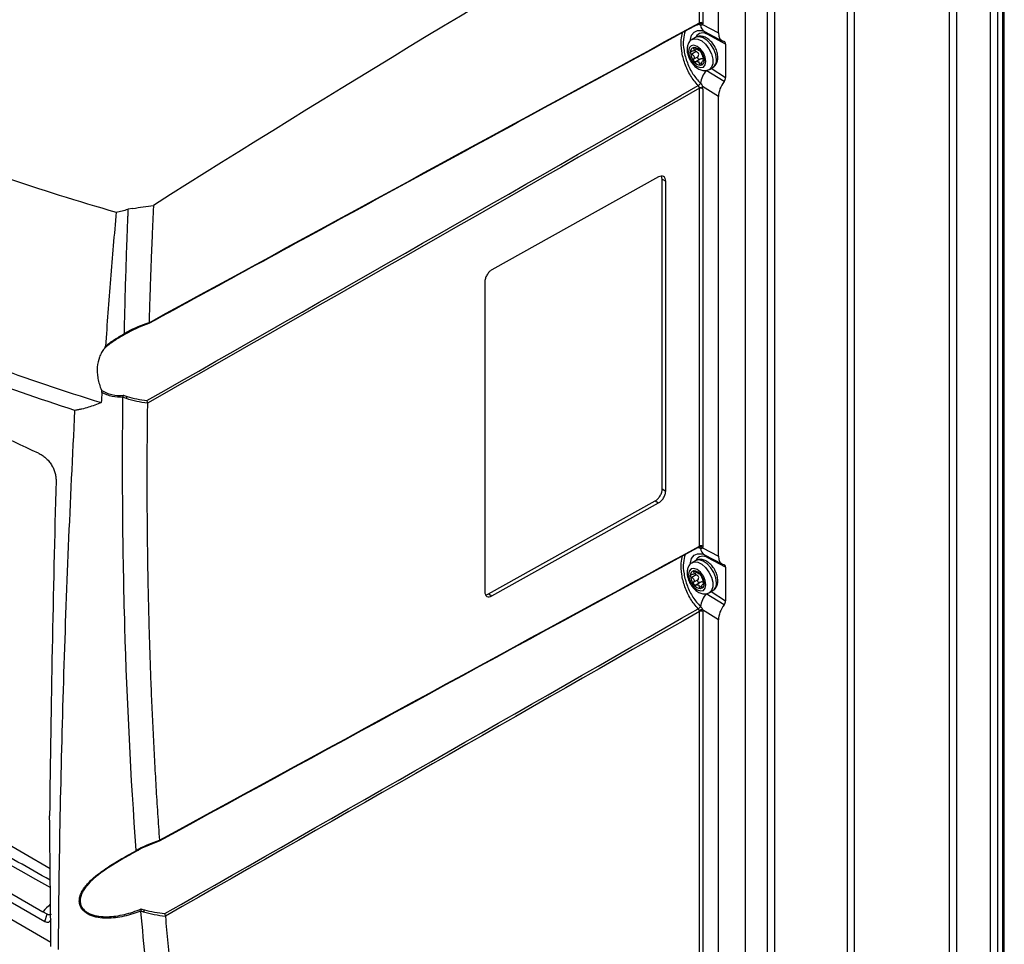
# Model space of a CAD drawing. Header units: millimetres. Extents: x 15231 to 16570, y 10019 to 11489.
# Tile 205 of 206: x 16370 to 16570, y 11143 to 11330. Entities that reach past the tile are written whole.
import ezdxf

# ---------------------------------------------------------------- set-up
doc = ezdxf.new("R2010")
doc.units = ezdxf.units.MM

msp = doc.modelspace()

# ---------------------------------------------------------------- linework, layer by layer
at = {"color": 7, "linetype": 'Continuous', "lineweight": 25}
for p, q in [((16558.96, 11100.5), (16558.96, 11394.45)), ((16560.37, 11394.45), (16560.37, 11100.5)), ((16567.3, 11096.5), (16567.3, 11390.45)), ((16568.72, 11390.45), (16568.72, 11096.5)), ((16569.78, 11097.11), (16569.78, 11391.06)), ((16570.07, 11097.52), (16570.07, 11391.47)), ((16538.23, 11088.32), (16538.23, 11382.28)), ((16539.64, 11383.3), (16539.64, 11089.35)), ((16522.01, 11073.62), (16522.01, 11367.57)), ((16523.42, 11368.59), (16523.42, 11074.64)), ((16517.48, 11364.96), (16517.48, 11070.93)), ((16512.09, 11327.53), (16512.09, 11361.84)), ((16508.2, 11329.55), (16508.2, 11359.59)), ((16508.9, 11360), (16508.9, 11329.54)), ((16507.7, 11329.11), (16508.1, 11329.32)), ((16508.42, 11329.12), (16507.89, 11329.21)), ((16508.19, 11329.34), (16508.19, 11329.34)), ((16508.19, 11329.34), (16508.2, 11329.34)), ((16508.84, 11329.25), (16512.09, 11327.53)), ((16509.23, 11327.82), (16512.86, 11325.89)), ((16507.43, 11326.61), (16506.72, 11326.2)), ((16513.53, 11325.27), (16509.91, 11327.19)), ((16507.57, 11323.74), (16506.65, 11323.21)), ((16506.97, 11323.87), (16507.63, 11324.25)), ((16507.3, 11324.49), (16507.02, 11324.34)), ((16513.53, 11325.27), (16513.53, 11318.5)), ((16507.02, 11322.23), (16507.94, 11322.77)), ((16508.39, 11322.21), (16507.47, 11321.68)), ((16509.16, 11322.01), (16508.89, 11321.85)), ((16509, 11322.51), (16508.9, 11322.25)), ((16509.04, 11321.82), (16509.15, 11321.89)), ((16508.22, 11321.25), (16508.71, 11321.53)), ((16513.21, 11317.65), (16509.57, 11319.92)), ((16510.22, 11320.14), (16510.93, 11320.55)), ((16510.58, 11320.35), (16513.53, 11318.5)), ((16508.2, 11223.4), (16508.2, 11316.31)), ((16512.09, 11314.65), (16508.84, 11316.67)), ((16508.9, 11316.12), (16508.9, 11223.39)), ((16512.09, 11221.38), (16512.09, 11314.65)), ((16499.92, 11298.31), (16466.1, 11279.46)), ((16500.65, 11297.89), (16500.52, 11298.47)), ((16500.65, 11235.01), (16500.65, 11297.89)), ((16500.65, 11297.89), (16501.36, 11297.48)), ((16501.36, 11234.6), (16501.36, 11297.48)), ((16393.26, 11291.93), (16392.26, 11291.78)), ((16464.66, 11277.02), (16464.66, 11214.15)), ((16392.36, 11266.78), (16392.08, 11266.63)), ((16500.65, 11235.01), (16501.36, 11234.6)), ((16465.4, 11213.73), (16499.21, 11232.58)), ((16466.1, 11213.32), (16499.92, 11232.17)), ((16499.21, 11232.58), (16499.92, 11232.17)), ((16376.48, 11157.95), (16250.47, 11230.69)), ((16241.92, 11224.34), (16375.41, 11147.27)), ((16243.69, 11225.03), (16375, 11149.23)), ((16508.42, 11222.97), (16507.95, 11223.05)), ((16508.19, 11223.19), (16508.19, 11223.19)), ((16508.84, 11223.1), (16512.09, 11221.38)), ((16240.68, 11221.54), (16376.63, 11143.06)), ((16507.43, 11220.46), (16506.72, 11220.05)), ((16509.23, 11221.67), (16512.86, 11219.74)), ((16513.53, 11219.12), (16509.91, 11221.04)), ((16506.97, 11217.72), (16507.63, 11218.1)), ((16507.3, 11218.34), (16507.02, 11218.19)), ((16513.53, 11219.12), (16513.53, 11212.35)), ((16507.57, 11217.59), (16506.65, 11217.06)), ((16507.02, 11216.08), (16507.94, 11216.62)), ((16508.39, 11216.06), (16507.47, 11215.53)), ((16509.16, 11215.86), (16508.89, 11215.7)), ((16509, 11216.36), (16508.9, 11216.1)), ((16509.04, 11215.67), (16509.15, 11215.74)), ((16465.4, 11213.73), (16466.1, 11213.32)), ((16508.22, 11215.1), (16508.71, 11215.38)), ((16513.21, 11211.5), (16509.57, 11213.76)), ((16510.22, 11213.99), (16510.93, 11214.4)), ((16510.58, 11214.2), (16513.53, 11212.35)), ((16508.2, 11117.25), (16508.2, 11210.16)), ((16512.09, 11208.5), (16508.84, 11210.52)), ((16508.9, 11210.16), (16508.9, 11117.44)), ((16512.09, 11115.23), (16512.09, 11208.5)), ((16375.85, 11148.74), (16375, 11149.23)), ((16375.41, 11147.27), (16375.85, 11148.74))]:
    msp.add_line(p, q, dxfattribs=at)
at = {"color": 7, "linetype": 'Continuous', "lineweight": 25, "flags": 128}
for points in [[(16506.35, 11325.88), (16506.37, 11326.19), (16506.63, 11327.08), (16507.12, 11327.72), (16507.82, 11328.04), (16508.65, 11328.04), (16508.78, 11328.01)], [(16506.72, 11326.2), (16507.12, 11326.35), (16507.86, 11326.29), (16508.68, 11325.9), (16509.47, 11325.22), (16510.15, 11324.31), (16510.65, 11323.28), (16510.91, 11322.23), (16510.91, 11321.29), (16510.65, 11320.56), (16510.23, 11320.14)], [(16511.65, 11322.15), (16511.52, 11323.16), (16511.13, 11324.21), (16510.53, 11325.19), (16509.79, 11326), (16508.97, 11326.55), (16508.18, 11326.77), (16507.5, 11326.65), (16507.43, 11326.61)], [(16506, 11323.79), (16506.13, 11322.93), (16506.51, 11322.04), (16507.09, 11321.27), (16507.76, 11320.72), (16508.44, 11320.49), (16509.01, 11320.6), (16509.4, 11321.04), (16509.53, 11321.74), (16509.4, 11322.6), (16509.01, 11323.49), (16508.44, 11324.26), (16507.76, 11324.81), (16507.09, 11325.04), (16506.51, 11324.93), (16506.13, 11324.49), (16506, 11323.79)], [(16506.35, 11219.73), (16506.37, 11220.04), (16506.63, 11220.93), (16507.12, 11221.57), (16507.82, 11221.89), (16508.65, 11221.88), (16508.78, 11221.86)], [(16506.72, 11220.05), (16507.12, 11220.2), (16507.86, 11220.14), (16508.68, 11219.75), (16509.47, 11219.07), (16510.15, 11218.16), (16510.65, 11217.13), (16510.91, 11216.08), (16510.91, 11215.14), (16510.65, 11214.41), (16510.23, 11213.99)], [(16511.65, 11216), (16511.52, 11217.01), (16511.13, 11218.06), (16510.53, 11219.04), (16509.79, 11219.85), (16508.97, 11220.4), (16508.18, 11220.62), (16507.5, 11220.5), (16507.43, 11220.46)], [(16506, 11217.64), (16506.13, 11216.78), (16506.51, 11215.89), (16507.09, 11215.12), (16507.76, 11214.57), (16508.44, 11214.34), (16509.01, 11214.45), (16509.4, 11214.89), (16509.53, 11215.59), (16509.4, 11216.45), (16509.01, 11217.34), (16508.44, 11218.11), (16507.76, 11218.66), (16507.09, 11218.89), (16506.51, 11218.78), (16506.13, 11218.34), (16506, 11217.64)], [(16394.61, 11161.87), (16394.6, 11161.87), (16394.59, 11161.87), (16394.58, 11161.88), (16394.56, 11161.9), (16394.54, 11161.92), (16394.52, 11161.94), (16394.49, 11161.97), (16394.47, 11162.01)]]:
    msp.add_lwpolyline(points, dxfattribs=at)
at = {"color": 7, "linetype": 'Continuous', "lineweight": 25}
for centre, radius, start, end in [((16508.54, 11328.86), 0.77, 62.6565, 116.7662), ((16508.4, 11328.87), 0.582, 41.0898, 113.3961), ((16508.09, 11329.01), 0.347, 17.1818, 71.2248), ((16508.1, 11329.01), 0.345, 17.0622, 73.342), ((16510.06, 11329.23), 1.64, 184.1271, 239.4092), ((16508.91, 11325.9), 1.63, 52.1794, 150.8392), ((16509.23, 11327.18), 0.685, 0.3893, 27.5796), ((16507.22, 11323.71), 0.869, 100.5468, 189.2519), ((16506.96, 11322.77), 1.8, 33.4349, 86.5705), ((16507.27, 11322.87), 1.36, 55.9745, 64.0309), ((16508.29, 11324.64), 0.703, 232.2226, 247.7828), ((16506.13, 11321.82), 3.03, 2.6393, 39.7721), ((16509.4, 11323.71), 3.03, 182.6393, 219.7721), ((16508.57, 11322.76), 1.8, 213.4349, 266.5705), ((16508.62, 11322.87), 1.36, 235.9745, 244.0309), ((16507.59, 11321.09), 0.703, 52.2226, 67.7828), ((16508.3, 11321.82), 0.869, 280.5468, 9.2519), ((16509.98, 11321.94), 1.68, 304.1656, 7.1466), ((16514.06, 11316.37), 5.72, 141.6976, 170.2914), ((16507.39, 11316.26), 0.806, 3.5662, 46.1197), ((16507.43, 11317.83), 1.11, 299.3117, 333.461), ((16507.43, 11317.83), 1.11, 299.3207, 333.4958), ((16392.51, 11267.07), 0.322, 202.1507, 242.3616), ((16390.89, 11253.95), 1.21, 330.2196, 352.0795), ((16508.4, 11222.72), 0.582, 41.0898, 113.3961), ((16508.54, 11222.71), 0.77, 62.6565, 116.7662), ((16508.1, 11222.87), 0.341, 16.7037, 73.1559), ((16508.1, 11222.87), 0.34, 16.6466, 73.8216), ((16510.06, 11223.08), 1.64, 184.1272, 239.4092), ((16508.91, 11219.75), 1.63, 52.1545, 153.6108), ((16509.23, 11221.03), 0.685, 0.3893, 27.5796), ((16507.22, 11217.56), 0.869, 100.5468, 189.2519), ((16506.96, 11216.61), 1.8, 33.4349, 86.5705), ((16507.27, 11216.72), 1.36, 55.9745, 64.0309), ((16508.29, 11218.49), 0.703, 232.2226, 247.7828), ((16509.4, 11217.56), 3.03, 182.6393, 219.7721), ((16506.13, 11215.67), 3.03, 2.6393, 39.7721), ((16508.3, 11215.67), 0.869, 280.5468, 9.2519), ((16509.98, 11215.79), 1.68, 304.1656, 7.1466), ((16508.57, 11216.61), 1.8, 213.4349, 266.5705), ((16508.62, 11216.72), 1.36, 235.9745, 244.0309), ((16507.59, 11214.94), 0.703, 52.2226, 67.7828), ((16514.06, 11210.22), 5.72, 141.6976, 170.2914), ((16507.43, 11211.68), 1.11, 299.3117, 333.461), ((16507.43, 11211.68), 1.11, 299.3192, 333.4898), ((16508.85, 11209.13), 1.39, 90.4505, 119.2849), ((16508.54, 11209.48), 0.77, 62.6565, 116.7662), ((16394.42, 11149.74), 1.16, 330.2455, 354.2714)]:
    msp.add_arc(centre, radius, start, end, dxfattribs=at)
for centre, major_axis, ratio, start_param, end_param in [((16554.19, 8651.78), (1718.51, 2873.84), 0.587369, 0.813447, 0.859472), ((16514.6, 11328.93), (1.8, 3.01), 0.586957, 2.364632, 3.346397), ((16512.81, 11324.87), (0.513, 0.859), 0.586957, 5.506225, 6.48799), ((16514.6, 11316.05), (1.79, 3.01), 0.587798, 1.382175, 2.36394), ((16512.81, 11318.1), (0.513, 0.859), 0.587798, 4.523767, 5.505533), ((16514.6, 11222.78), (1.8, 3.01), 0.586957, 2.364632, 3.346397), ((16512.81, 11218.72), (0.513, 0.859), 0.586957, 5.506225, 6.48799), ((16512.81, 11211.95), (0.513, 0.859), 0.587798, 4.523767, 5.505533), ((16514.6, 11209.9), (1.79, 3.01), 0.587798, 1.382175, 2.36394), ((16374.86, 11150.53), (-1.31, 3.38), 0.405797, 2.67483, 3.627487)]:
    msp.add_ellipse(centre, major_axis=major_axis, ratio=ratio, start_param=start_param, end_param=end_param, dxfattribs=at)
for points, knots in [([(16244.06, 11375.34), (16248.14, 11370.72), (16252.49, 11366.22), (16261.77, 11357.44), (16266.69, 11353.17), (16273.2, 11347.97), (16274.52, 11346.94), (16277.18, 11344.91), (16278.53, 11343.9), (16282.61, 11340.9), (16285.39, 11338.94), (16293.9, 11333.17), (16299.8, 11329.49), (16312.04, 11322.42), (16318.38, 11319.04), (16331.53, 11312.59), (16338.32, 11309.52), (16348.86, 11305.15), (16352.43, 11303.73), (16359.68, 11300.98), (16363.35, 11299.65), (16374.49, 11295.79), (16382.08, 11293.39), (16389.84, 11291.18)], [0, 0, 0, 0, 0.125, 0.125, 0.25, 0.25, 0.28125, 0.28125, 0.3125, 0.3125, 0.375, 0.375, 0.5, 0.5, 0.625, 0.625, 0.75, 0.75, 0.8125, 0.8125, 0.875, 0.875, 1, 1, 1, 1]), ([(16242.01, 11336.15), (16246.12, 11331.73), (16250.51, 11327.41), (16259.8, 11318.98), (16264.71, 11314.86), (16272.48, 11308.83), (16275.13, 11306.85), (16280.56, 11302.94), (16283.34, 11301.02), (16291.83, 11295.34), (16297.73, 11291.68), (16306.93, 11286.38), (16310.05, 11284.64), (16314.82, 11282.08), (16316.43, 11281.24), (16319.66, 11279.57), (16321.28, 11278.74), (16329.48, 11274.66), (16336.21, 11271.55), (16350.05, 11265.61), (16357.15, 11262.79), (16371.72, 11257.44), (16379.19, 11254.91), (16386.84, 11252.54)], [0, 0, 0, 0, 0.125, 0.125, 0.25, 0.25, 0.3125, 0.3125, 0.375, 0.375, 0.5, 0.5, 0.5625, 0.5625, 0.59375, 0.59375, 0.625, 0.625, 0.75, 0.75, 0.875, 0.875, 1, 1, 1, 1]), ([(16381.51, 11250.94), (16374.18, 11253.3), (16367.01, 11255.79), (16352.99, 11261.06), (16346.14, 11263.83), (16337.79, 11267.47), (16336.13, 11268.21), (16332.82, 11269.7), (16331.18, 11270.46), (16326.3, 11272.74), (16323.09, 11274.3), (16313.63, 11279.05), (16307.52, 11282.34), (16298.65, 11287.46), (16295.74, 11289.2), (16290.03, 11292.73), (16287.23, 11294.53), (16278.99, 11300), (16273.73, 11303.74), (16263.67, 11311.44), (16258.88, 11315.39), (16253.17, 11320.45), (16252.05, 11321.47), (16249.83, 11323.51), (16248.73, 11324.54), (16245.5, 11327.64), (16243.41, 11329.73), (16241.39, 11331.83)], [0, 0, 0, 0, 0.125, 0.125, 0.25, 0.25, 0.28125, 0.28125, 0.3125, 0.3125, 0.375, 0.375, 0.5, 0.5, 0.5625, 0.5625, 0.625, 0.625, 0.75, 0.75, 0.875, 0.875, 0.90625, 0.90625, 0.9375, 0.9375, 1, 1, 1, 1]), ([(16507.69, 11329.16), (16493.04, 11321.19), (16469.76, 11308.53), (16432.68, 11288.32), (16410.25, 11276.09), (16396.46, 11268.56)], [0, 0, 0, 0, 0.395078, 0.628058, 1, 1, 1, 1]), ([(16507.97, 11316.86), (16507.42, 11317.5), (16506.32, 11318.79), (16505.17, 11321.3), (16504.55, 11323.86), (16504.39, 11326.11), (16504.67, 11327.13), (16504.8, 11327.58)], [0, 0, 0, 0, 0.2070209, 0.4142238, 0.6238341, 0.8328714, 1, 1, 1, 1]), ([(16505.33, 11327.87), (16505.17, 11327.36), (16504.84, 11326.29), (16505, 11323.97), (16505.67, 11321.49), (16506.82, 11319.11), (16507.89, 11317.92), (16508.42, 11317.33)], [0, 0, 0, 0, 0.195426, 0.401133, 0.605442, 0.804276, 1, 1, 1, 1]), ([(16508.1, 11329.32), (16508.1, 11329.32), (16508.13, 11329.33), (16508.15, 11329.37), (16508.17, 11329.4)], [0, 0, 0, 0, 0.127667, 1, 1, 1, 1]), ([(16508.1, 11329.32), (16508.12, 11329.33), (16508.16, 11329.35), (16508.21, 11329.34), (16508.2, 11329.34), (16508.2, 11329.34)], [0, 0, 0, 0, 0.452323, 0.992926, 1, 1, 1, 1]), ([(16508.78, 11328), (16508.83, 11327.99), (16508.93, 11327.97), (16509.14, 11327.87), (16509.23, 11327.82)], [0, 0, 0, 0, 0.574869, 1, 1, 1, 1]), ([(16506.72, 11326.18), (16506.69, 11326.17), (16506.42, 11326.07), (16506.06, 11325.62), (16505.75, 11324.95), (16505.72, 11324.45), (16505.7, 11324.19)], [0, 0, 0, 0, 0.048451, 0.375, 0.690701, 1, 1, 1, 1]), ([(16511.95, 11322.56), (16511.94, 11322.74), (16511.91, 11323.23), (16511.68, 11324.08), (16511.2, 11325.03), (16510.54, 11325.86), (16509.78, 11326.48), (16508.97, 11326.83), (16508.2, 11326.89), (16507.65, 11326.79), (16507.44, 11326.61), (16507.42, 11326.59)], [0, 0, 0, 0, 0.076577, 0.21312, 0.349566, 0.487048, 0.627716, 0.756292, 0.873801, 0.986137, 1, 1, 1, 1]), ([(16505.7, 11324.19), (16505.71, 11324.02), (16505.73, 11323.52), (16505.97, 11322.68), (16506.45, 11321.73), (16507.11, 11320.89), (16507.87, 11320.28), (16508.68, 11319.92), (16509.45, 11319.87), (16510, 11319.97), (16510.2, 11320.14), (16510.22, 11320.16)], [0, 0, 0, 0, 0.076713, 0.213497, 0.350185, 0.48791, 0.628827, 0.757631, 0.875348, 0.987883, 1, 1, 1, 1]), ([(16506.37, 11323.57), (16506.37, 11323.64), (16506.4, 11323.7), (16506.5, 11323.78), (16506.57, 11323.8), (16506.65, 11323.8)], [0, 0, 0, 0, 0.5, 0.5, 1, 1, 1, 1]), ([(16507.02, 11324.34), (16507.07, 11324.27), (16507.1, 11324.2), (16507.12, 11324.07), (16507.11, 11324.01), (16507.04, 11323.9), (16506.98, 11323.86), (16506.83, 11323.81), (16506.74, 11323.8), (16506.65, 11323.8)], [0, 0, 0, 0, 0.25, 0.25, 0.5, 0.5, 0.75, 0.75, 1, 1, 1, 1]), ([(16507.07, 11324.56), (16507.01, 11324.56), (16506.98, 11324.53), (16506.97, 11324.45), (16506.98, 11324.39), (16507.02, 11324.34)], [0, 0, 0, 0, 0.5, 0.5, 1, 1, 1, 1]), ([(16507.47, 11324.38), (16507.4, 11324.43), (16507.33, 11324.48), (16507.19, 11324.55), (16507.12, 11324.57), (16507.07, 11324.56)], [0, 0, 0, 0, 0.5, 0.5, 1, 1, 1, 1]), ([(16507.27, 11324.04), (16507.28, 11324.02), (16507.29, 11323.96), (16507.35, 11323.88), (16507.45, 11323.79), (16507.52, 11323.76), (16507.57, 11323.74)], [0, 0, 0, 0, 0.187084, 0.437045, 0.70332, 1, 1, 1, 1]), ([(16507.94, 11322.77), (16508, 11322.85), (16508.04, 11322.94), (16508.07, 11323.14), (16508.06, 11323.24), (16507.99, 11323.43), (16507.92, 11323.52), (16507.76, 11323.65), (16507.67, 11323.7), (16507.57, 11323.74)], [0, 0, 0, 0, 0.25, 0.25, 0.5, 0.5, 0.75, 0.75, 1, 1, 1, 1]), ([(16508.22, 11323.94), (16508.24, 11323.95), (16508.27, 11323.94), (16508.36, 11323.88), (16508.41, 11323.82), (16508.46, 11323.76)], [0, 0, 0, 0, 0.5, 0.5, 1, 1, 1, 1]), ([(16508.46, 11323.76), (16508.51, 11323.69), (16508.56, 11323.62), (16508.63, 11323.49), (16508.66, 11323.43), (16508.67, 11323.39)], [0, 0, 0, 0, 0.5, 0.5, 1, 1, 1, 1]), ([(16506.65, 11323.21), (16506.57, 11323.24), (16506.5, 11323.29), (16506.4, 11323.43), (16506.37, 11323.5), (16506.37, 11323.57)], [0, 0, 0, 0, 0.5, 0.5, 1, 1, 1, 1]), ([(16506.65, 11323.21), (16506.74, 11323.17), (16506.83, 11323.11), (16506.98, 11322.97), (16507.04, 11322.88), (16507.11, 11322.7), (16507.12, 11322.6), (16507.1, 11322.41), (16507.07, 11322.32), (16507.02, 11322.23)], [0, 0, 0, 0, 0.25, 0.25, 0.5, 0.5, 0.75, 0.75, 1, 1, 1, 1]), ([(16507.07, 11321.77), (16507.01, 11321.84), (16506.98, 11321.92), (16506.97, 11322.09), (16506.98, 11322.17), (16507.02, 11322.23)], [0, 0, 0, 0, 0.5, 0.5, 1, 1, 1, 1]), ([(16507.47, 11321.68), (16507.4, 11321.65), (16507.33, 11321.63), (16507.19, 11321.66), (16507.12, 11321.71), (16507.07, 11321.77)], [0, 0, 0, 0, 0.5, 0.5, 1, 1, 1, 1]), ([(16508.39, 11322.21), (16508.32, 11322.17), (16508.24, 11322.16), (16508.09, 11322.18), (16508.02, 11322.22), (16507.91, 11322.35), (16507.88, 11322.44), (16507.88, 11322.61), (16507.9, 11322.7), (16507.94, 11322.77)], [0, 0, 0, 0, 0.25, 0.25, 0.5, 0.5, 0.75, 0.75, 1, 1, 1, 1]), ([(16508.9, 11322.25), (16508.82, 11322.3), (16508.73, 11322.31), (16508.56, 11322.29), (16508.47, 11322.26), (16508.39, 11322.21)], [0, 0, 0, 0, 0.5, 0.5, 1, 1, 1, 1]), ([(16509.04, 11322.41), (16509.01, 11322.49), (16508.97, 11322.57), (16508.89, 11322.76), (16508.85, 11322.85), (16508.78, 11323.04), (16508.75, 11323.13), (16508.69, 11323.28), (16508.68, 11323.34), (16508.67, 11323.39)], [0, 0, 0, 0, 0.25, 0.25, 0.5, 0.5, 0.75, 0.75, 1, 1, 1, 1]), ([(16508.67, 11321.29), (16508.68, 11321.39), (16508.69, 11321.49), (16508.75, 11321.66), (16508.78, 11321.73), (16508.85, 11321.84), (16508.89, 11321.86), (16508.97, 11321.87), (16509.01, 11321.86), (16509.04, 11321.82)], [0, 0, 0, 0, 0.25, 0.25, 0.5, 0.5, 0.75, 0.75, 1, 1, 1, 1]), ([(16509.1, 11321.97), (16509.09, 11321.99), (16509.08, 11322.07), (16509.01, 11322.17), (16508.93, 11322.23), (16508.9, 11322.25)], [0, 0, 0, 0, 0.1186015, 0.6407462, 1, 1, 1, 1]), ([(16509.04, 11322.41), (16509.07, 11322.35), (16509.1, 11322.28), (16509.15, 11322.11), (16509.16, 11322.03), (16509.16, 11321.96)], [0, 0, 0, 0, 0.5, 0.5, 1, 1, 1, 1]), ([(16509.16, 11321.96), (16509.16, 11321.89), (16509.15, 11321.84), (16509.1, 11321.79), (16509.07, 11321.79), (16509.04, 11321.82)], [0, 0, 0, 0, 0.5, 0.5, 1, 1, 1, 1]), ([(16510.91, 11320.56), (16510.95, 11320.58), (16511.23, 11320.69), (16511.59, 11321.13), (16511.9, 11321.8), (16511.93, 11322.31), (16511.95, 11322.56)], [0, 0, 0, 0, 0.055402, 0.379565, 0.69296, 1, 1, 1, 1]), ([(16508.46, 11320.97), (16508.41, 11320.96), (16508.36, 11320.99), (16508.27, 11321.09), (16508.24, 11321.16), (16508.22, 11321.25)], [0, 0, 0, 0, 0.5, 0.5, 1, 1, 1, 1]), ([(16508.67, 11321.29), (16508.66, 11321.2), (16508.63, 11321.12), (16508.56, 11321.01), (16508.51, 11320.97), (16508.46, 11320.97)], [0, 0, 0, 0, 0.5, 0.5, 1, 1, 1, 1]), ([(16374.08, 11242.28), (16360.87, 11248.33), (16348.16, 11254.49), (16332.91, 11262.3), (16329.89, 11263.87), (16323.94, 11267.01), (16321, 11268.59), (16312.32, 11273.3), (16306.69, 11276.45), (16298.5, 11281.19), (16295.81, 11282.76), (16291.83, 11285.13), (16290.52, 11285.92), (16287.92, 11287.5), (16286.63, 11288.29), (16280.25, 11292.22), (16275.34, 11295.35), (16261.22, 11304.68), (16252.6, 11310.84), (16244.76, 11316.94)], [0, 0, 0, 0, 0.25, 0.25, 0.3125, 0.3125, 0.375, 0.375, 0.5, 0.5, 0.5625, 0.5625, 0.59375, 0.59375, 0.625, 0.625, 0.75, 0.75, 1, 1, 1, 1]), ([(16508.83, 11316.26), (16508.75, 11316.31), (16508.65, 11316.35), (16508.51, 11316.39), (16508.46, 11316.4), (16508.36, 11316.41), (16508.32, 11316.4), (16508.26, 11316.41), (16508.24, 11316.41), (16508.2, 11316.43), (16508.19, 11316.45), (16508.17, 11316.51), (16508.15, 11316.56), (16508.1, 11316.7), (16508.04, 11316.79), (16507.98, 11316.86)], [0, 0, 0, 0, 0.25, 0.25, 0.375, 0.375, 0.5, 0.5, 0.5625, 0.5625, 0.625, 0.625, 0.75, 0.75, 1, 1, 1, 1]), ([(16508.9, 11316.12), (16508.81, 11316.21), (16508.69, 11316.29), (16508.43, 11316.37), (16508.3, 11316.37), (16508.2, 11316.31)], [0, 0, 0, 0, 0.5, 0.5, 1, 1, 1, 1]), ([(16508.43, 11317.33), (16508.52, 11317.25), (16508.6, 11317.15), (16508.74, 11316.92), (16508.79, 11316.8), (16508.84, 11316.67)], [0, 0, 0, 0, 0.5, 0.5, 1, 1, 1, 1]), ([(16508.83, 11316.26), (16508.82, 11316.3), (16508.81, 11316.34), (16508.81, 11316.41), (16508.82, 11316.44), (16508.84, 11316.53), (16508.84, 11316.6), (16508.84, 11316.67)], [0, 0, 0, 0, 0.25, 0.25, 0.5, 0.5, 1, 1, 1, 1]), ([(16501.36, 11297.48), (16501.36, 11297.67), (16501.33, 11297.86), (16501.18, 11298.19), (16501.08, 11298.32), (16500.79, 11298.48), (16500.62, 11298.51), (16500.27, 11298.47), (16500.09, 11298.4), (16499.92, 11298.31)], [0, 0, 0, 0, 0.25, 0.25, 0.5, 0.5, 0.75, 0.75, 1, 1, 1, 1]), ([(16392.26, 11291.78), (16392.25, 11291.52), (16392.24, 11291.25), (16392.22, 11290.73), (16392.18, 11289.93), (16392.11, 11288.08), (16392.05, 11286.5), (16391.93, 11283.33), (16391.86, 11281.23), (16391.66, 11274.91), (16391.55, 11270.71), (16391.46, 11266.53)], [0, 0, 0, 0, 0.03125, 0.03125, 0.0625, 0.125, 0.25, 0.25, 0.5, 0.5, 1, 1, 1, 1]), ([(16397.44, 11292.55), (16397.39, 11291.56), (16397.3, 11289.57), (16397.17, 11286.59), (16397.04, 11283.61), (16396.92, 11280.64), (16396.82, 11277.67), (16396.72, 11274.71), (16396.62, 11271.75), (16396.57, 11269.78), (16396.54, 11268.79)], [0, 0, 0, 0, 0.125004, 0.250004, 0.375003, 0.5, 0.624997, 0.749995, 0.874996, 1, 1, 1, 1]), ([(16389.84, 11291.18), (16389.66, 11288.91), (16389.47, 11286.64), (16389.1, 11282.1), (16388.92, 11279.83), (16388.37, 11273.03), (16388.02, 11268.5), (16387.68, 11263.98)], [0, 0, 0, 0, 0.25, 0.25, 0.5, 0.5, 1, 1, 1, 1]), ([(16466.1, 11279.46), (16465.93, 11279.36), (16465.75, 11279.23), (16465.4, 11278.87), (16465.23, 11278.65), (16464.95, 11278.18), (16464.84, 11277.92), (16464.7, 11277.44), (16464.66, 11277.22), (16464.66, 11277.02)], [0, 0, 0, 0, 0.25, 0.25, 0.5, 0.5, 0.75, 0.75, 1, 1, 1, 1]), ([(16396.54, 11268.75), (16396.55, 11268.68), (16396.55, 11268.63), (16396.52, 11268.56), (16396.49, 11268.55), (16396.46, 11268.56)], [0, 0, 0, 0, 0.5, 0.5, 1, 1, 1, 1]), ([(16391.54, 11266.33), (16390.84, 11265.93), (16390.13, 11265.5), (16389.09, 11264.81), (16388.75, 11264.57), (16388.09, 11264.06), (16387.77, 11263.8), (16387.47, 11263.53)], [0, 0, 0, 0, 0.5, 0.5, 0.75, 0.75, 1, 1, 1, 1]), ([(16387.68, 11263.98), (16387.97, 11264.22), (16388.27, 11264.45), (16388.89, 11264.9), (16389.2, 11265.11), (16390.16, 11265.73), (16390.82, 11266.11), (16391.47, 11266.48)], [0, 0, 0, 0, 0.25, 0.25, 0.5, 0.5, 1, 1, 1, 1]), ([(16391.46, 11266.53), (16391.56, 11266.59), (16391.66, 11266.65), (16391.77, 11266.71), (16391.92, 11266.79), (16392.06, 11266.87), (16392.21, 11266.95)], [0, 0, 0, 0, 0.0003622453, 0.0003622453, 0.0003622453, 0.0008711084, 0.0008711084, 0.0008711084, 0.0008711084]), ([(16391.47, 11266.48), (16391.46, 11266.49), (16391.46, 11266.5), (16391.46, 11266.52), (16391.46, 11266.52), (16391.46, 11266.52), (16391.46, 11266.53)], [0, 0, 0, 0, 0.00005252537, 0.00005252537, 0.00005252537, 0.0000675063, 0.0000675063, 0.0000675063, 0.0000675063]), ([(16391.47, 11266.48), (16391.49, 11266.43), (16391.51, 11266.4), (16391.54, 11266.35), (16391.55, 11266.33), (16391.54, 11266.33)], [0, 0, 0, 0, 0.5, 0.5, 1, 1, 1, 1]), ([(16392.08, 11266.63), (16392.03, 11266.6), (16391.85, 11266.51), (16391.67, 11266.4), (16391.54, 11266.33)], [0, 0, 0, 0, 0.288778, 1, 1, 1, 1]), ([(16387.47, 11263.53), (16387.52, 11263.59), (16387.57, 11263.66), (16387.64, 11263.81), (16387.67, 11263.89), (16387.68, 11263.98)], [0, 0, 0, 0, 0.5, 0.5, 1, 1, 1, 1]), ([(16387.47, 11263.53), (16387.27, 11263.27), (16387.08, 11262.99), (16386.75, 11262.41), (16386.61, 11262.1), (16386.24, 11261.13), (16386.09, 11260.44), (16386.01, 11259.34), (16386.01, 11258.96), (16386.05, 11258.2), (16386.14, 11257.43), (16386.33, 11256.65), (16386.57, 11255.87), (16386.71, 11255.48), (16386.88, 11255.09)], [0, 0, 0, 0, 0.125, 0.125, 0.25, 0.25, 0.5, 0.5, 0.625, 0.625, 0.75, 0.875, 0.875, 1, 1, 1, 1]), ([(16386.99, 11254.61), (16386.99, 11254.69), (16386.98, 11254.77), (16386.94, 11254.93), (16386.91, 11255.01), (16386.88, 11255.09)], [0, 0, 0, 0, 0.5, 0.5, 1, 1, 1, 1]), ([(16386.88, 11255.09), (16387.19, 11254.86), (16387.53, 11254.67), (16388.24, 11254.37), (16388.62, 11254.25), (16389.76, 11253.99), (16390.55, 11253.96), (16391.32, 11254.04)], [0, 0, 0, 0, 0.25, 0.25, 0.5, 0.5, 1, 1, 1, 1]), ([(16391.25, 11253.66), (16390.52, 11253.6), (16389.77, 11253.63), (16388.68, 11253.87), (16388.32, 11253.97), (16387.63, 11254.25), (16387.3, 11254.41), (16386.99, 11254.61)], [0, 0, 0, 0, 0.5, 0.5, 0.75, 0.75, 1, 1, 1, 1]), ([(16391.25, 11253.66), (16391.28, 11253.71), (16391.29, 11253.78), (16391.32, 11253.91), (16391.32, 11253.98), (16391.32, 11254.04)], [0, 0, 0, 0, 0.5, 0.5, 1, 1, 1, 1]), ([(16391.32, 11254.04), (16391.44, 11254), (16391.57, 11253.95), (16391.69, 11253.91), (16391.82, 11253.87), (16391.96, 11253.83), (16392.09, 11253.78)], [0, 0, 0, 0, 0.0004278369, 0.0004278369, 0.0004278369, 0.0008904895, 0.0008904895, 0.0008904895, 0.0008904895]), ([(16386.84, 11252.54), (16385.98, 11252.17), (16385.11, 11251.85), (16383.78, 11251.45), (16383.33, 11251.33), (16382.65, 11251.17), (16382.42, 11251.12), (16381.97, 11251.03), (16381.74, 11250.98), (16381.51, 11250.94)], [0, 0, 0, 0, 0.5, 0.5, 0.75, 0.75, 0.875, 0.875, 1, 1, 1, 1]), ([(16393.93, 11161.71), (16392.84, 11176.63), (16392.08, 11191.76), (16391.41, 11214.74), (16391.27, 11222.45), (16391.14, 11237.96), (16391.15, 11245.75), (16391.24, 11253.6)], [0, 0, 0, 0, 0.5, 0.5, 0.75, 0.75, 1, 1, 1, 1]), ([(16391.94, 11253.35), (16391.81, 11253.39), (16391.67, 11253.44), (16391.53, 11253.49), (16391.44, 11253.53), (16391.34, 11253.56), (16391.24, 11253.6)], [0, 0, 0, 0, 0.0004726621, 0.0004726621, 0.0004726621, 0.0008122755, 0.0008122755, 0.0008122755, 0.0008122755]), ([(16396.2, 11252.39), (16396.19, 11251.44), (16396.16, 11249.55), (16396.14, 11246.73), (16396.12, 11243.9), (16396.1, 11241.08), (16396.1, 11238.26), (16396.1, 11235.45), (16396.11, 11232.64), (16396.12, 11229.84), (16396.14, 11227.04), (16396.17, 11224.24), (16396.21, 11221.45), (16396.25, 11218.66), (16396.3, 11215.87), (16396.36, 11213.09), (16396.43, 11210.31), (16396.53, 11206.61), (16396.66, 11202), (16396.86, 11196.49), (16397.08, 11190.99), (16397.34, 11185.51), (16397.62, 11180.04), (16397.93, 11174.6), (16398.26, 11169.17), (16398.51, 11165.57), (16398.63, 11163.76)], [0, 0, 0, 0, 0.031245, 0.062488, 0.093731, 0.124973, 0.156215, 0.187457, 0.218699, 0.249942, 0.281185, 0.312429, 0.343675, 0.374922, 0.406171, 0.437422, 0.468675, 0.499931, 0.562456, 0.624973, 0.687482, 0.749987, 0.812489, 0.874991, 0.937494, 1, 1, 1, 1]), ([(16396.2, 11252.42), (16396.21, 11252.5), (16396.21, 11252.59), (16396.18, 11252.78), (16396.16, 11252.87), (16396.12, 11252.95)], [0, 0, 0, 0, 0.5, 0.5, 1, 1, 1, 1]), ([(16378.15, 11141.59), (16378.3, 11159.59), (16378.66, 11177.71), (16379.78, 11214.16), (16380.55, 11232.5), (16381.51, 11250.94)], [0, 0, 0, 0, 0.5, 0.5, 1, 1, 1, 1]), ([(16374.08, 11242.28), (16374.34, 11242.16), (16374.6, 11242.02), (16375.09, 11241.7), (16375.33, 11241.51), (16375.78, 11241.11), (16375.99, 11240.89), (16376.38, 11240.42), (16376.56, 11240.18), (16376.88, 11239.67), (16377.02, 11239.41), (16377.27, 11238.88), (16377.37, 11238.6), (16377.52, 11238.06), (16377.58, 11237.8), (16377.65, 11237.26), (16377.67, 11236.99), (16377.66, 11236.74)], [0, 0, 0, 0, 0.125, 0.125, 0.25, 0.25, 0.375, 0.375, 0.5, 0.5, 0.625, 0.625, 0.75, 0.75, 0.875, 0.875, 1, 1, 1, 1]), ([(16499.21, 11232.58), (16499.38, 11232.67), (16499.56, 11232.81), (16499.92, 11233.17), (16500.09, 11233.39), (16500.37, 11233.86), (16500.48, 11234.12), (16500.62, 11234.6), (16500.65, 11234.82), (16500.65, 11235.01)], [0, 0, 0, 0, 0.25, 0.25, 0.5, 0.5, 0.75, 0.75, 1, 1, 1, 1]), ([(16499.92, 11232.17), (16500.09, 11232.26), (16500.27, 11232.4), (16500.62, 11232.76), (16500.79, 11232.98), (16501.08, 11233.45), (16501.18, 11233.71), (16501.33, 11234.19), (16501.36, 11234.41), (16501.36, 11234.6)], [0, 0, 0, 0, 0.25, 0.25, 0.5, 0.5, 0.75, 0.75, 1, 1, 1, 1]), ([(16248.14, 11228.3), (16252.85, 11225.52), (16266.95, 11217.15), (16290.55, 11203.32), (16328.54, 11181.29), (16357.31, 11165.03), (16376.52, 11154.18)], [0, 0, 0, 0, 0.1109256, 0.3327772, 0.5546289, 1, 1, 1, 1]), ([(16376.5, 11155.63), (16372.13, 11158.1), (16358.18, 11166), (16334.73, 11179.39), (16296.33, 11201.48), (16267.71, 11218.26), (16248.51, 11229.52)], [0, 0, 0, 0, 0.101493, 0.324005, 0.546518, 1, 1, 1, 1]), ([(16505.33, 11221.72), (16505.17, 11221.21), (16504.84, 11220.14), (16505, 11217.82), (16505.67, 11215.34), (16506.82, 11212.96), (16507.89, 11211.77), (16508.42, 11211.18)], [0, 0, 0, 0, 0.195427, 0.401134, 0.605443, 0.804276, 1, 1, 1, 1]), ([(16508.1, 11223.17), (16508.08, 11223.16), (16508.04, 11223.15), (16507.99, 11223.16), (16507.98, 11223.16)], [0, 0, 0, 0, 0.623358, 1, 1, 1, 1]), ([(16508.17, 11223.25), (16508.15, 11223.22), (16508.13, 11223.18), (16508.1, 11223.17), (16508.1, 11223.17)], [0, 0, 0, 0, 0.872464, 1, 1, 1, 1]), ([(16508.1, 11223.17), (16508.12, 11223.18), (16508.17, 11223.2), (16508.18, 11223.2), (16508.19, 11223.19)], [0, 0, 0, 0, 0.451109, 1, 1, 1, 1]), ([(16508.78, 11221.85), (16508.83, 11221.84), (16508.93, 11221.82), (16509.14, 11221.72), (16509.23, 11221.67)], [0, 0, 0, 0, 0.574869, 1, 1, 1, 1]), ([(16507.97, 11210.71), (16507.42, 11211.35), (16506.32, 11212.64), (16505.17, 11215.15), (16504.55, 11217.71), (16504.39, 11219.96), (16504.67, 11220.98), (16504.8, 11221.43)], [0, 0, 0, 0, 0.2070205, 0.4142231, 0.6238331, 0.8328701, 1, 1, 1, 1]), ([(16506.72, 11220.03), (16506.69, 11220.02), (16506.42, 11219.92), (16506.06, 11219.47), (16505.75, 11218.8), (16505.72, 11218.3), (16505.7, 11218.04)], [0, 0, 0, 0, 0.0484515, 0.3750002, 0.6907007, 1, 1, 1, 1]), ([(16511.95, 11216.41), (16511.94, 11216.59), (16511.91, 11217.08), (16511.68, 11217.93), (16511.2, 11218.88), (16510.54, 11219.71), (16509.78, 11220.33), (16508.97, 11220.68), (16508.2, 11220.74), (16507.65, 11220.64), (16507.44, 11220.46), (16507.42, 11220.44)], [0, 0, 0, 0, 0.076577, 0.21312, 0.349566, 0.487048, 0.627716, 0.756292, 0.873801, 0.986137, 1, 1, 1, 1]), ([(16505.7, 11218.04), (16505.71, 11217.87), (16505.73, 11217.37), (16505.97, 11216.53), (16506.45, 11215.58), (16507.11, 11214.74), (16507.87, 11214.13), (16508.68, 11213.77), (16509.45, 11213.72), (16510, 11213.82), (16510.2, 11213.99), (16510.22, 11214.01)], [0, 0, 0, 0, 0.0767127, 0.2134974, 0.3501846, 0.4879097, 0.6288271, 0.7576306, 0.8753481, 0.9878831, 1, 1, 1, 1]), ([(16507.02, 11218.19), (16507.07, 11218.12), (16507.1, 11218.05), (16507.12, 11217.92), (16507.11, 11217.86), (16507.04, 11217.75), (16506.98, 11217.71), (16506.83, 11217.66), (16506.74, 11217.65), (16506.65, 11217.65)], [0, 0, 0, 0, 0.25, 0.25, 0.5, 0.5, 0.75, 0.75, 1, 1, 1, 1]), ([(16507.07, 11218.41), (16507.01, 11218.41), (16506.98, 11218.38), (16506.97, 11218.3), (16506.98, 11218.24), (16507.02, 11218.19)], [0, 0, 0, 0, 0.5, 0.5, 1, 1, 1, 1]), ([(16507.47, 11218.22), (16507.4, 11218.28), (16507.33, 11218.33), (16507.19, 11218.4), (16507.12, 11218.42), (16507.07, 11218.41)], [0, 0, 0, 0, 0.5, 0.5, 1, 1, 1, 1]), ([(16507.27, 11217.89), (16507.28, 11217.87), (16507.29, 11217.81), (16507.35, 11217.73), (16507.45, 11217.64), (16507.52, 11217.61), (16507.57, 11217.59)], [0, 0, 0, 0, 0.187084, 0.4370455, 0.7033196, 1, 1, 1, 1]), ([(16508.22, 11217.79), (16508.24, 11217.8), (16508.27, 11217.79), (16508.36, 11217.73), (16508.41, 11217.67), (16508.46, 11217.61)], [0, 0, 0, 0, 0.5, 0.5, 1, 1, 1, 1]), ([(16506.37, 11217.42), (16506.37, 11217.49), (16506.4, 11217.55), (16506.5, 11217.63), (16506.57, 11217.65), (16506.65, 11217.65)], [0, 0, 0, 0, 0.5, 0.5, 1, 1, 1, 1]), ([(16506.65, 11217.06), (16506.57, 11217.09), (16506.5, 11217.14), (16506.4, 11217.27), (16506.37, 11217.35), (16506.37, 11217.42)], [0, 0, 0, 0, 0.5, 0.5, 1, 1, 1, 1]), ([(16506.65, 11217.06), (16506.74, 11217.02), (16506.83, 11216.96), (16506.98, 11216.82), (16507.04, 11216.73), (16507.11, 11216.55), (16507.12, 11216.45), (16507.1, 11216.26), (16507.07, 11216.17), (16507.02, 11216.08)], [0, 0, 0, 0, 0.25, 0.25, 0.5, 0.5, 0.75, 0.75, 1, 1, 1, 1]), ([(16507.07, 11215.62), (16507.01, 11215.69), (16506.98, 11215.77), (16506.97, 11215.94), (16506.98, 11216.02), (16507.02, 11216.08)], [0, 0, 0, 0, 0.5, 0.5, 1, 1, 1, 1]), ([(16507.94, 11216.62), (16508, 11216.7), (16508.04, 11216.79), (16508.07, 11216.99), (16508.06, 11217.09), (16507.99, 11217.28), (16507.92, 11217.37), (16507.76, 11217.5), (16507.67, 11217.55), (16507.57, 11217.59)], [0, 0, 0, 0, 0.25, 0.25, 0.5, 0.5, 0.75, 0.75, 1, 1, 1, 1]), ([(16508.39, 11216.06), (16508.32, 11216.02), (16508.24, 11216.01), (16508.09, 11216.03), (16508.02, 11216.07), (16507.91, 11216.2), (16507.88, 11216.29), (16507.88, 11216.46), (16507.9, 11216.55), (16507.94, 11216.62)], [0, 0, 0, 0, 0.25, 0.25, 0.5, 0.5, 0.75, 0.75, 1, 1, 1, 1]), ([(16508.9, 11216.1), (16508.82, 11216.15), (16508.73, 11216.16), (16508.56, 11216.14), (16508.47, 11216.11), (16508.39, 11216.06)], [0, 0, 0, 0, 0.5, 0.5, 1, 1, 1, 1]), ([(16508.46, 11217.61), (16508.51, 11217.54), (16508.56, 11217.47), (16508.63, 11217.34), (16508.66, 11217.28), (16508.67, 11217.24)], [0, 0, 0, 0, 0.5, 0.5, 1, 1, 1, 1]), ([(16509.04, 11216.26), (16509.01, 11216.34), (16508.97, 11216.42), (16508.89, 11216.61), (16508.85, 11216.7), (16508.78, 11216.89), (16508.75, 11216.98), (16508.69, 11217.13), (16508.68, 11217.19), (16508.67, 11217.24)], [0, 0, 0, 0, 0.25, 0.25, 0.5, 0.5, 0.75, 0.75, 1, 1, 1, 1]), ([(16508.67, 11215.14), (16508.68, 11215.24), (16508.69, 11215.34), (16508.75, 11215.51), (16508.78, 11215.58), (16508.85, 11215.68), (16508.89, 11215.71), (16508.97, 11215.72), (16509.01, 11215.71), (16509.04, 11215.67)], [0, 0, 0, 0, 0.25, 0.25, 0.5, 0.5, 0.75, 0.75, 1, 1, 1, 1]), ([(16509.1, 11215.82), (16509.09, 11215.84), (16509.08, 11215.92), (16509.01, 11216.02), (16508.93, 11216.08), (16508.9, 11216.1)], [0, 0, 0, 0, 0.118602, 0.640746, 1, 1, 1, 1]), ([(16509.04, 11216.26), (16509.07, 11216.2), (16509.1, 11216.13), (16509.15, 11215.96), (16509.16, 11215.88), (16509.16, 11215.81)], [0, 0, 0, 0, 0.5, 0.5, 1, 1, 1, 1]), ([(16509.16, 11215.81), (16509.16, 11215.74), (16509.15, 11215.69), (16509.1, 11215.64), (16509.07, 11215.64), (16509.04, 11215.67)], [0, 0, 0, 0, 0.5, 0.5, 1, 1, 1, 1]), ([(16510.91, 11214.41), (16510.95, 11214.43), (16511.23, 11214.53), (16511.59, 11214.98), (16511.9, 11215.65), (16511.93, 11216.16), (16511.95, 11216.41)], [0, 0, 0, 0, 0.0554019, 0.3795654, 0.69296, 1, 1, 1, 1]), ([(16464.66, 11214.15), (16464.66, 11213.96), (16464.7, 11213.77), (16464.84, 11213.44), (16464.95, 11213.31), (16465.23, 11213.15), (16465.4, 11213.12), (16465.75, 11213.16), (16465.93, 11213.22), (16466.1, 11213.32)], [0, 0, 0, 0, 0.25, 0.25, 0.5, 0.5, 0.75, 0.75, 1, 1, 1, 1]), ([(16464.79, 11213.57), (16464.83, 11213.56), (16465.02, 11213.53), (16465.23, 11213.64), (16465.4, 11213.73)], [0, 0, 0, 0, 0.256153, 1, 1, 1, 1]), ([(16507.47, 11215.53), (16507.4, 11215.5), (16507.33, 11215.48), (16507.19, 11215.51), (16507.12, 11215.56), (16507.07, 11215.62)], [0, 0, 0, 0, 0.5, 0.5, 1, 1, 1, 1]), ([(16508.46, 11214.81), (16508.41, 11214.81), (16508.36, 11214.84), (16508.27, 11214.94), (16508.24, 11215.01), (16508.22, 11215.1)], [0, 0, 0, 0, 0.5, 0.5, 1, 1, 1, 1]), ([(16508.67, 11215.14), (16508.66, 11215.05), (16508.63, 11214.97), (16508.56, 11214.86), (16508.51, 11214.82), (16508.46, 11214.81)], [0, 0, 0, 0, 0.5, 0.5, 1, 1, 1, 1]), ([(16393.93, 11161.71), (16394, 11161.76), (16394.07, 11161.8), (16394.15, 11161.84), (16394.25, 11161.89), (16394.36, 11161.95), (16394.47, 11162.01)], [0, 0, 0, 0, 0.0002548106, 0.0002548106, 0.0002548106, 0.0006235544, 0.0006235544, 0.0006235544, 0.0006235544]), ([(16394.61, 11161.87), (16394.51, 11161.81), (16394.4, 11161.76), (16394.3, 11161.7), (16394.19, 11161.64), (16394.07, 11161.58), (16393.96, 11161.51)], [0, 0, 0, 0, 0.0003606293, 0.0003606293, 0.0003606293, 0.0007503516, 0.0007503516, 0.0007503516, 0.0007503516]), ([(16398.64, 11163.75), (16398.65, 11163.68), (16398.64, 11163.62), (16398.62, 11163.56), (16398.59, 11163.54), (16398.56, 11163.55)], [0, 0, 0, 0, 0.5, 0.5, 1, 1, 1, 1]), ([(16394.91, 11149.41), (16393.8, 11148.96), (16392.65, 11148.6), (16390.89, 11148.21), (16390.3, 11148.11), (16389.11, 11147.97), (16388.52, 11147.93), (16387.35, 11147.94), (16386.77, 11147.98), (16385.62, 11148.18), (16385.07, 11148.33), (16384.04, 11148.79), (16383.56, 11149.09), (16383.09, 11149.58), (16383.01, 11149.68), (16382.84, 11149.91), (16382.77, 11150.02), (16382.58, 11150.39), (16382.48, 11150.65), (16382.38, 11151.22), (16382.38, 11151.52), (16382.45, 11152.13), (16382.53, 11152.44), (16382.77, 11153.06), (16382.93, 11153.36), (16383.28, 11153.95), (16383.49, 11154.24), (16384.16, 11155.07), (16384.67, 11155.58), (16385.48, 11156.29), (16385.75, 11156.52), (16386.32, 11156.97), (16386.61, 11157.19), (16387.49, 11157.82), (16388.08, 11158.22), (16389.27, 11158.98), (16389.87, 11159.34), (16391.65, 11160.39), (16392.81, 11161.04), (16393.94, 11161.67)], [0, 0, 0, 0, 0.125, 0.125, 0.1875, 0.1875, 0.25, 0.25, 0.3125, 0.3125, 0.375, 0.375, 0.4375, 0.4375, 0.453125, 0.453125, 0.46875, 0.46875, 0.5, 0.5, 0.53125, 0.53125, 0.5625, 0.5625, 0.59375, 0.59375, 0.625, 0.625, 0.6875, 0.6875, 0.71875, 0.71875, 0.75, 0.75, 0.8125, 0.8125, 0.875, 0.875, 1, 1, 1, 1]), ([(16393.96, 11161.51), (16392.86, 11160.9), (16391.72, 11160.27), (16389.98, 11159.24), (16389.39, 11158.88), (16388.22, 11158.14), (16387.64, 11157.75), (16386.77, 11157.13), (16386.49, 11156.92), (16385.93, 11156.48), (16385.65, 11156.26), (16384.85, 11155.56), (16384.35, 11155.07), (16383.67, 11154.25), (16383.46, 11153.97), (16383.19, 11153.54), (16383.1, 11153.39), (16382.95, 11153.09), (16382.88, 11152.94), (16382.76, 11152.63), (16382.71, 11152.48), (16382.62, 11152.17), (16382.59, 11152.02), (16382.54, 11151.57), (16382.54, 11151.28), (16382.65, 11150.72), (16382.74, 11150.47), (16382.94, 11150.11), (16383.02, 11150), (16383.18, 11149.79), (16383.27, 11149.69), (16383.56, 11149.41), (16383.77, 11149.25), (16384.24, 11148.97), (16384.49, 11148.85), (16385, 11148.65), (16385.26, 11148.56), (16385.81, 11148.43), (16386.09, 11148.37), (16386.93, 11148.25), (16387.51, 11148.23), (16388.66, 11148.25), (16389.24, 11148.3), (16390.41, 11148.46), (16390.99, 11148.57), (16392.71, 11148.98), (16393.83, 11149.36), (16394.93, 11149.81)], [0, 0, 0, 0, 0.125, 0.125, 0.1875, 0.1875, 0.25, 0.25, 0.28125, 0.28125, 0.3125, 0.3125, 0.375, 0.375, 0.40625, 0.40625, 0.421875, 0.421875, 0.4375, 0.4375, 0.453125, 0.453125, 0.46875, 0.46875, 0.5, 0.5, 0.53125, 0.53125, 0.546875, 0.546875, 0.5625, 0.5625, 0.59375, 0.59375, 0.625, 0.625, 0.65625, 0.65625, 0.6875, 0.6875, 0.75, 0.75, 0.8125, 0.8125, 0.875, 0.875, 1, 1, 1, 1]), ([(16376.55, 11150.85), (16376.52, 11150.82), (16376.03, 11150.32), (16375.47, 11149.81), (16375.03, 11149.27), (16375, 11149.23), (16375, 11149.23)], [0, 0, 0, 0, 0.054265, 0.932013, 0.994833, 1, 1, 1, 1]), ([(16394.91, 11149.41), (16394.93, 11149.48), (16394.94, 11149.54), (16394.94, 11149.68), (16394.94, 11149.75), (16394.93, 11149.81)], [0, 0, 0, 0, 0.5, 0.5, 1, 1, 1, 1]), ([(16394.93, 11149.81), (16395.03, 11149.78), (16395.14, 11149.75), (16395.25, 11149.72), (16395.36, 11149.68), (16395.47, 11149.65), (16395.58, 11149.62)], [0, 0, 0, 0, 0.0003706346, 0.0003706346, 0.0003706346, 0.0007476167, 0.0007476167, 0.0007476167, 0.0007476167]), ([(16376.66, 11148.7), (16376.66, 11148.7), (16376.59, 11148.64), (16376.41, 11148.6), (16376.13, 11148.6), (16375.94, 11148.7), (16375.85, 11148.74)], [0, 0, 0, 0, 0.026831, 0.366604, 0.686237, 1, 1, 1, 1]), ([(16395.43, 11149.16), (16395.32, 11149.2), (16395.21, 11149.23), (16395.1, 11149.27), (16395.03, 11149.29), (16394.97, 11149.31), (16394.9, 11149.33)], [0, 0, 0, 0, 0.0003845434, 0.0003845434, 0.0003845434, 0.0006055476, 0.0006055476, 0.0006055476, 0.0006055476]), ([(16399.85, 11148.35), (16399.86, 11148.43), (16399.85, 11148.52), (16399.82, 11148.71), (16399.8, 11148.8), (16399.76, 11148.88)], [0, 0, 0, 0, 0.5, 0.5, 1, 1, 1, 1]), ([(16399.85, 11148.29), (16399.93, 11147.39), (16400.08, 11145.59), (16400.33, 11142.89), (16400.58, 11140.2), (16400.84, 11137.52), (16401.11, 11134.84), (16401.38, 11132.16), (16401.66, 11129.49), (16401.95, 11126.83), (16402.24, 11124.17), (16402.55, 11121.51), (16402.86, 11118.86), (16403.17, 11116.22), (16403.5, 11113.58), (16403.83, 11110.94), (16404.17, 11108.31), (16404.63, 11104.81), (16405.23, 11100.44), (16405.97, 11095.22), (16406.74, 11090.02), (16407.54, 11084.85), (16408.38, 11079.69), (16409.23, 11074.56), (16410.12, 11069.45), (16410.74, 11066.06), (16411.04, 11064.37)], [0, 0, 0, 0, 0.031233, 0.062465, 0.093696, 0.124926, 0.156156, 0.187386, 0.218616, 0.249847, 0.281078, 0.31231, 0.343544, 0.374779, 0.406016, 0.437255, 0.468497, 0.499741, 0.56229, 0.624831, 0.687364, 0.749893, 0.812419, 0.874944, 0.93747, 1, 1, 1, 1])]:
    msp.add_open_spline(points, degree=3, knots=knots, dxfattribs=at)
for points in [[(16396.54, 11268.75), (16433.76, 11289.06), (16470.98, 11309.34), (16508.2, 11329.55)], [(16508.17, 11329.4), (16508.19, 11329.44), (16508.2, 11329.49), (16508.2, 11329.55)], [(16508.43, 11329.12), (16508.43, 11329.12), (16508.43, 11329.12), (16508.42, 11329.12)], [(16508.84, 11329.25), (16508.75, 11329.1), (16508.6, 11329.07), (16508.43, 11329.12)], [(16508.9, 11329.54), (16508.9, 11329.43), (16508.88, 11329.33), (16508.84, 11329.25)], [(16507.86, 11324.09), (16507.73, 11324.17), (16507.59, 11324.27), (16507.47, 11324.38)], [(16508.22, 11323.94), (16508.19, 11323.92), (16508.13, 11323.94), (16508.02, 11323.99)], [(16507.47, 11321.68), (16507.59, 11321.75), (16507.73, 11321.78), (16507.86, 11321.74)], [(16508.02, 11321.65), (16508.13, 11321.55), (16508.19, 11321.41), (16508.22, 11321.25)], [(16396.12, 11252.95), (16433.4, 11274.2), (16470.68, 11295.49), (16507.95, 11316.84)], [(16508.2, 11316.31), (16470.87, 11294.96), (16433.53, 11273.67), (16396.2, 11252.42)], [(16507.95, 11316.84), (16507.96, 11316.85), (16507.97, 11316.85), (16507.98, 11316.86)], [(16507.98, 11316.86), (16507.98, 11316.86), (16507.98, 11316.86), (16507.97, 11316.86)], [(16508.42, 11317.33), (16508.43, 11317.33), (16508.43, 11317.33), (16508.43, 11317.33)], [(16508.83, 11316.26), (16508.86, 11316.21), (16508.88, 11316.16), (16508.9, 11316.12)], [(16389.84, 11291.18), (16390.67, 11291.34), (16391.48, 11291.54), (16392.26, 11291.78)], [(16393.26, 11291.93), (16394.65, 11292.14), (16396.05, 11292.34), (16397.44, 11292.55)], [(16392.21, 11266.95), (16393.59, 11267.68), (16395.05, 11268.29), (16396.54, 11268.79)], [(16396.46, 11268.56), (16395.05, 11268.07), (16393.67, 11267.48), (16392.36, 11266.78)], [(16396.54, 11268.79), (16396.54, 11268.78), (16396.54, 11268.77), (16396.54, 11268.75)], [(16386.99, 11254.61), (16386.94, 11253.92), (16386.89, 11253.23), (16386.84, 11252.54)], [(16391.24, 11253.6), (16391.24, 11253.62), (16391.25, 11253.64), (16391.25, 11253.66)], [(16392.09, 11253.78), (16393.38, 11253.39), (16394.74, 11253.12), (16396.12, 11252.95)], [(16396.2, 11252.39), (16394.73, 11252.59), (16393.3, 11252.9), (16391.94, 11253.35)], [(16396.2, 11252.42), (16396.2, 11252.41), (16396.2, 11252.4), (16396.2, 11252.39)], [(16377.66, 11236.74), (16377.05, 11213.84), (16376.62, 11191.15), (16376.36, 11168.68)], [(16507.98, 11223.16), (16471.51, 11203.34), (16435.04, 11183.46), (16398.56, 11163.55)], [(16398.64, 11163.75), (16435.16, 11183.67), (16471.68, 11203.56), (16508.2, 11223.4)], [(16508.17, 11223.25), (16508.19, 11223.29), (16508.2, 11223.34), (16508.2, 11223.4)], [(16508.43, 11222.96), (16508.43, 11222.97), (16508.43, 11222.97), (16508.42, 11222.97)], [(16508.84, 11223.1), (16508.75, 11222.95), (16508.6, 11222.92), (16508.43, 11222.96)], [(16508.9, 11223.39), (16508.9, 11223.28), (16508.88, 11223.18), (16508.84, 11223.1)], [(16507.86, 11217.94), (16507.73, 11218.02), (16507.59, 11218.12), (16507.47, 11218.22)], [(16508.22, 11217.79), (16508.19, 11217.77), (16508.13, 11217.79), (16508.02, 11217.84)], [(16507.47, 11215.53), (16507.59, 11215.6), (16507.73, 11215.63), (16507.86, 11215.59)], [(16508.02, 11215.5), (16508.13, 11215.4), (16508.19, 11215.26), (16508.22, 11215.1)], [(16399.76, 11148.88), (16435.84, 11169.44), (16471.91, 11190.04), (16507.98, 11210.71)], [(16508.2, 11210.16), (16472.08, 11189.51), (16435.96, 11168.91), (16399.85, 11148.35)], [(16507.98, 11210.71), (16507.98, 11210.71), (16507.98, 11210.71), (16507.97, 11210.71)], [(16508.17, 11210.35), (16508.13, 11210.48), (16508.07, 11210.61), (16507.98, 11210.71)], [(16508.2, 11210.16), (16508.2, 11210.22), (16508.19, 11210.28), (16508.17, 11210.35)], [(16508.42, 11211.18), (16508.43, 11211.18), (16508.43, 11211.18), (16508.43, 11211.18)], [(16508.43, 11211.18), (16508.6, 11211.01), (16508.75, 11210.77), (16508.84, 11210.52)], [(16508.84, 11210.52), (16508.88, 11210.4), (16508.9, 11210.27), (16508.9, 11210.16)], [(16376.64, 11142.19), (16376.54, 11150.98), (16376.45, 11159.81), (16376.36, 11168.68)], [(16394.47, 11162.01), (16395.79, 11162.71), (16397.19, 11163.28), (16398.63, 11163.76)], [(16398.63, 11163.76), (16398.63, 11163.76), (16398.63, 11163.75), (16398.64, 11163.75)], [(16398.56, 11163.55), (16397.2, 11163.09), (16395.87, 11162.53), (16394.61, 11161.87)], [(16393.94, 11161.67), (16393.93, 11161.68), (16393.93, 11161.7), (16393.93, 11161.71)], [(16393.94, 11161.67), (16393.97, 11161.58), (16393.98, 11161.52), (16393.96, 11161.51)], [(16394.9, 11149.33), (16394.9, 11149.35), (16394.9, 11149.38), (16394.91, 11149.41)], [(16396.9, 11128.55), (16396.17, 11135.43), (16395.5, 11142.35), (16394.9, 11149.33)], [(16399.85, 11148.29), (16398.33, 11148.47), (16396.84, 11148.75), (16395.43, 11149.16)], [(16395.58, 11149.62), (16396.92, 11149.26), (16398.33, 11149.02), (16399.76, 11148.88)], [(16399.85, 11148.35), (16399.85, 11148.33), (16399.85, 11148.31), (16399.85, 11148.29)]]:
    msp.add_open_spline(points, degree=3, dxfattribs=at)

doc.saveas('drawing.dxf')
